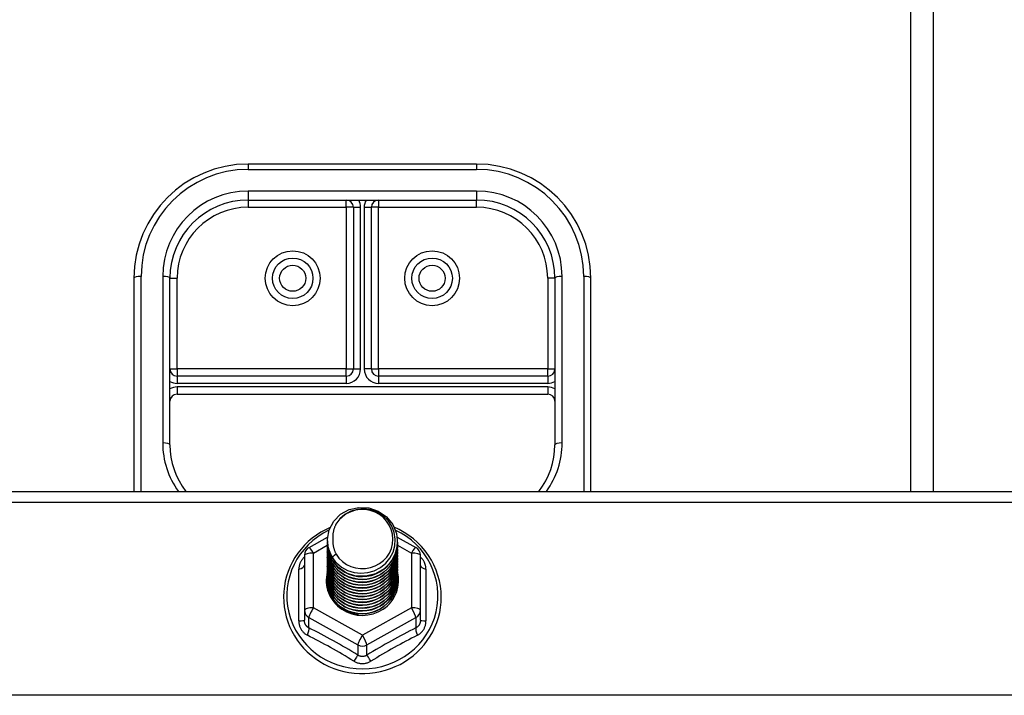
# Model space of a CAD drawing. Header units: inches. Extents: x 48.1 to 120.1, y 31.5 to 55.7.
# Tile 67 of 82: x 111.1 to 115.4, y 41.2 to 44.2. Entities that reach past the tile are written whole.
import ezdxf

# ---------------------------------------------------------------- set-up
doc = ezdxf.new("R2010")
doc.units = ezdxf.units.IN
doc.header["$MEASUREMENT"] = 0
doc.layers.add('Visible Edges(ANSI)', color=7, linetype='Continuous', lineweight=25)
doc.layers.add('Visible Tangent Edges(ANSI)', color=7, linetype='Continuous', lineweight=25)

msp = doc.modelspace()

# ---------------------------------------------------------------- linework, layer by layer
at = {"layer": 'Visible Edges(ANSI)'}
for p, q in [((115.0538, 42.0855), (115.0538, 46.1854)), ((113.0538, 43.5191), (112.0538, 43.5191)), ((112.0538, 43.3616), (113.0538, 43.3616)), ((112.5145, 43.3301), (112.5145, 42.6219)), ((112.5932, 42.6219), (112.5932, 43.3301)), ((111.5538, 43.0191), (111.5538, 42.0855)), ((111.7113, 42.2898), (111.7113, 43.0191)), ((113.3963, 43.0191), (113.3963, 42.2898)), ((113.5538, 42.0855), (113.5538, 43.0191)), ((112.483, 42.5905), (111.7428, 42.5905)), ((113.3649, 42.5905), (112.6247, 42.5905)), ((111.7428, 42.5117), (113.3649, 42.5117)), ((64.5538, 42.0855), (118.5538, 42.0855)), ((112.3201, 41.8403), (112.401, 41.8855)), ((112.4003, 41.8705), (112.4003, 41.8709)), ((112.4003, 41.8579), (112.4003, 41.8583)), ((112.4003, 41.8454), (112.4003, 41.8458)), ((112.7058, 41.8859), (112.7876, 41.8403)), ((112.7074, 41.8642), (112.7074, 41.8646)), ((112.7074, 41.8517), (112.7074, 41.8521)), ((112.2999, 41.8059), (112.2999, 41.5663)), ((112.4003, 41.8328), (112.4003, 41.8333)), ((112.4003, 41.8203), (112.4003, 41.8207)), ((112.4003, 41.8078), (112.4003, 41.8082)), ((112.7074, 41.8391), (112.7074, 41.8395)), ((112.7074, 41.8266), (112.7074, 41.827)), ((112.7074, 41.814), (112.7074, 41.8144)), ((112.8078, 41.5663), (112.8078, 41.8059)), ((112.4003, 41.7952), (112.4003, 41.7956)), ((112.4003, 41.7827), (112.4003, 41.7831)), ((112.4003, 41.7702), (112.4003, 41.7706)), ((112.7074, 41.8015), (112.7074, 41.8019)), ((112.7074, 41.789), (112.7074, 41.7894)), ((112.7074, 41.7764), (112.7074, 41.7768)), ((112.7074, 41.7639), (112.7074, 41.7643)), ((112.4003, 41.7576), (112.4003, 41.758)), ((112.4003, 41.7451), (112.4003, 41.7455)), ((112.4003, 41.7325), (112.4003, 41.7329)), ((112.4003, 41.72), (112.4003, 41.7204)), ((112.7074, 41.7513), (112.7074, 41.7518)), ((112.7074, 41.7388), (112.7074, 41.7392)), ((112.7074, 41.7263), (112.7074, 41.7267)), ((112.4003, 41.7075), (112.4003, 41.7079)), ((112.4003, 41.6949), (112.4003, 41.6953)), ((112.7074, 41.7137), (112.7074, 41.7141)), ((112.7074, 41.7012), (112.7074, 41.7016)), ((112.2999, 41.5663), (112.2999, 41.5215)), ((112.5351, 41.5504), (112.5341, 41.5448)), ((112.8078, 41.5215), (112.8078, 41.5663))]:
    msp.add_line(p, q, dxfattribs=at)
at = {"layer": 'Visible Edges(ANSI)', "flags": 128}
for points in [[(111.7113, 42.2898), (111.7124, 42.2625), (111.7159, 42.2354), (111.7215, 42.2086), (111.7293, 42.1823), (111.7394, 42.1567), (111.7515, 42.1319), (111.7656, 42.1081), (111.7817, 42.0855)], [(113.326, 42.0855), (113.342, 42.1081), (113.3562, 42.1319), (113.3683, 42.1567), (113.3783, 42.1823), (113.3862, 42.2086), (113.3918, 42.2354), (113.3952, 42.2625), (113.3963, 42.2898)], [(112.4212, 41.7971), (112.4048, 41.8357), (112.4004, 41.8772), (112.4085, 41.9181), (112.4283, 41.9552), (112.4584, 41.9854), (112.4961, 42.0061), (112.5385, 42.0157), (112.5821, 42.0133), (112.6235, 41.9991), (112.6592, 41.9742), (112.6864, 41.9406), (112.7029, 41.9008), (112.7072, 41.8582), (112.6992, 41.8161), (112.6794, 41.7779), (112.6494, 41.7466), (112.6117, 41.7247), (112.5693, 41.7139), (112.5256, 41.7151), (112.4843, 41.7282), (112.4485, 41.7519), (112.4213, 41.7844), (112.4048, 41.8229), (112.4004, 41.8644)], [(112.4398, 41.7725), (112.4626, 41.7537), (112.4887, 41.7395), (112.5173, 41.7306), (112.5472, 41.7274), (112.5771, 41.73), (112.606, 41.7383), (112.6326, 41.7521), (112.6558, 41.7708), (112.6746, 41.7936), (112.6883, 41.8197), (112.6961, 41.848), (112.6978, 41.8772), (112.6933, 41.9061), (112.6826, 41.9335), (112.6663, 41.9581), (112.6451, 41.9788), (112.6198, 41.9947), (112.5917, 42.005), (112.5619, 42.0092), (112.532, 42.0072), (112.5033, 41.9989), (112.4773, 41.9847), (112.4551, 41.9654), (112.438, 41.9418)], [(112.438, 41.9418), (112.4367, 41.9393), (112.4355, 41.9367), (112.4343, 41.9342), (112.4332, 41.9316), (112.4322, 41.929), (112.4312, 41.9263), (112.4303, 41.9237), (112.4294, 41.921), (112.4286, 41.9183), (112.4279, 41.9156), (112.4272, 41.9128), (112.4266, 41.9101), (112.426, 41.9073), (112.4255, 41.9046), (112.4251, 41.9018), (112.4247, 41.899), (112.4244, 41.8962), (112.4242, 41.8934), (112.424, 41.8906), (112.4239, 41.8878), (112.4238, 41.885), (112.4239, 41.8822), (112.424, 41.8794), (112.4241, 41.8766)], [(112.4124, 41.9279), (112.3917, 41.918), (112.3716, 41.9068), (112.3524, 41.8944), (112.3341, 41.8807), (112.3168, 41.8659), (112.3005, 41.8499), (112.2854, 41.833), (112.2715, 41.8151), (112.2588, 41.7963), (112.2474, 41.7767), (112.2375, 41.7564), (112.2289, 41.7355), (112.2218, 41.7142), (112.2162, 41.6923), (112.2122, 41.6702), (112.2097, 41.6479), (112.2087, 41.6254), (112.2093, 41.6029), (112.2114, 41.5805), (112.2151, 41.5583), (112.2203, 41.5364), (112.227, 41.5149), (112.2352, 41.4939), (112.2448, 41.4735), (112.2559, 41.4537), (112.2682, 41.4347), (112.2818, 41.4166), (112.2967, 41.3994), (112.3127, 41.3832), (112.3297, 41.3681), (112.3478, 41.3541), (112.3668, 41.3414), (112.3866, 41.3299), (112.4072, 41.3197), (112.4284, 41.3109), (112.4502, 41.3034), (112.4724, 41.2974), (112.495, 41.2929), (112.5179, 41.2898), (112.5409, 41.2882), (112.5639, 41.2881), (112.587, 41.2895), (112.6098, 41.2924), (112.6325, 41.2968), (112.6547, 41.3026), (112.6766, 41.3098), (112.6979, 41.3185), (112.7185, 41.3285), (112.7384, 41.3399), (112.7575, 41.3525), (112.7757, 41.3663), (112.7929, 41.3813), (112.8091, 41.3973), (112.8241, 41.4144), (112.8378, 41.4324), (112.8504, 41.4513), (112.8615, 41.471), (112.8713, 41.4913), (112.8797, 41.5123), (112.8866, 41.5337), (112.892, 41.5556), (112.8959, 41.5778), (112.8982, 41.6001), (112.899, 41.6226)], [(112.899, 41.6226), (112.8981, 41.6468), (112.8954, 41.6709), (112.8909, 41.6948), (112.8846, 41.7182), (112.8766, 41.7412), (112.8669, 41.7635), (112.8556, 41.7851), (112.8427, 41.8058), (112.8283, 41.8255), (112.8124, 41.8442), (112.7953, 41.8617), (112.7768, 41.878), (112.7573, 41.893), (112.7366, 41.9065), (112.715, 41.9185), (112.6926, 41.929)], [(112.4003, 41.8705), (112.4004, 41.866), (112.4006, 41.8615), (112.4009, 41.857), (112.4014, 41.8526), (112.4021, 41.8482), (112.4029, 41.8437), (112.4038, 41.8394), (112.4049, 41.835), (112.4061, 41.8307), (112.4074, 41.8264), (112.4089, 41.8221), (112.4105, 41.8179), (112.4123, 41.8138), (112.4141, 41.8097), (112.4162, 41.8056), (112.4183, 41.8017), (112.4206, 41.7978), (112.423, 41.7939), (112.4255, 41.7901), (112.4281, 41.7864), (112.4309, 41.7828), (112.4337, 41.7793), (112.4367, 41.7758), (112.4398, 41.7725)], [(112.4003, 41.8579), (112.4016, 41.8388), (112.4055, 41.82), (112.412, 41.8019), (112.4209, 41.7847), (112.432, 41.7688), (112.4453, 41.7545), (112.4604, 41.742), (112.4771, 41.7314), (112.4951, 41.7231), (112.5141, 41.7171), (112.5338, 41.7136), (112.5538, 41.7126), (112.5739, 41.7141), (112.5936, 41.7182), (112.6126, 41.7247), (112.6306, 41.7335), (112.6473, 41.7446), (112.6624, 41.7576), (112.6756, 41.7725), (112.6868, 41.7889), (112.6957, 41.8066), (112.7021, 41.8252), (112.7061, 41.8445), (112.7074, 41.8642)], [(112.4003, 41.8454), (112.4016, 41.8263), (112.4055, 41.8075), (112.412, 41.7893), (112.4209, 41.7722), (112.432, 41.7563), (112.4453, 41.742), (112.4604, 41.7294), (112.4771, 41.7189), (112.4951, 41.7106), (112.5141, 41.7046), (112.5338, 41.701), (112.5538, 41.7), (112.5739, 41.7016), (112.5936, 41.7056), (112.6126, 41.7121), (112.6306, 41.721), (112.6473, 41.732), (112.6624, 41.7451), (112.6756, 41.76), (112.6868, 41.7764), (112.6957, 41.794), (112.7021, 41.8127), (112.7061, 41.832), (112.7074, 41.8517)], [(112.7072, 41.8581), (112.7067, 41.8379), (112.7034, 41.818), (112.6974, 41.7987), (112.6888, 41.7803), (112.6778, 41.7632), (112.6645, 41.7477), (112.6493, 41.734), (112.6323, 41.7224), (112.614, 41.7131), (112.5945, 41.7063), (112.5743, 41.702), (112.5537, 41.7005), (112.5332, 41.7015), (112.513, 41.7053), (112.4935, 41.7116), (112.4752, 41.7203), (112.4582, 41.7314), (112.443, 41.7446), (112.4298, 41.7596), (112.4188, 41.7761), (112.4102, 41.794), (112.4042, 41.8128), (112.4009, 41.8322), (112.4004, 41.8519)], [(112.7072, 41.8456), (112.7067, 41.8254), (112.7034, 41.8055), (112.6974, 41.7861), (112.6888, 41.7678), (112.6778, 41.7506), (112.6645, 41.7351), (112.6493, 41.7214), (112.6323, 41.7099), (112.614, 41.7006), (112.5945, 41.6938), (112.5743, 41.6895), (112.5537, 41.6879), (112.5332, 41.689), (112.513, 41.6927), (112.4935, 41.699), (112.4752, 41.7078), (112.4582, 41.7189), (112.443, 41.732), (112.4298, 41.747), (112.4188, 41.7636), (112.4102, 41.7815), (112.4042, 41.8003), (112.4009, 41.8197), (112.4004, 41.8393)], [(112.4241, 41.8766), (112.424, 41.8738), (112.4239, 41.871), (112.4239, 41.8682), (112.424, 41.8654), (112.4241, 41.8626), (112.4243, 41.8598), (112.4245, 41.857), (112.4248, 41.8542), (112.4252, 41.8515), (112.4257, 41.8487), (112.4262, 41.8459), (112.4267, 41.8432), (112.4274, 41.8404), (112.4281, 41.8377), (112.4288, 41.835), (112.4296, 41.8323), (112.4305, 41.8296), (112.4315, 41.827), (112.4325, 41.8243), (112.4335, 41.8217), (112.4346, 41.8191), (112.4358, 41.8166), (112.437, 41.814), (112.4383, 41.8115)], [(112.4003, 41.8328), (112.4016, 41.8137), (112.4055, 41.7949), (112.412, 41.7768), (112.4209, 41.7596), (112.432, 41.7438), (112.4453, 41.7294), (112.4604, 41.7169), (112.4771, 41.7063), (112.4951, 41.698), (112.5141, 41.692), (112.5338, 41.6885), (112.5538, 41.6875), (112.5739, 41.689), (112.5936, 41.6931), (112.6126, 41.6996), (112.6306, 41.7084), (112.6473, 41.7195), (112.6624, 41.7326), (112.6756, 41.7474), (112.6868, 41.7638), (112.6957, 41.7815), (112.7021, 41.8002), (112.7061, 41.8195), (112.7074, 41.8391)], [(112.4003, 41.8203), (112.4016, 41.8012), (112.4055, 41.7824), (112.412, 41.7643), (112.4209, 41.7471), (112.432, 41.7312), (112.4453, 41.7169), (112.4604, 41.7043), (112.4771, 41.6938), (112.4951, 41.6855), (112.5141, 41.6795), (112.5338, 41.676), (112.5538, 41.675), (112.5739, 41.6765), (112.5936, 41.6805), (112.6126, 41.687), (112.6306, 41.6959), (112.6473, 41.707), (112.6624, 41.72), (112.6756, 41.7349), (112.6868, 41.7513), (112.6957, 41.769), (112.7021, 41.7876), (112.7061, 41.8069), (112.7074, 41.8266)], [(112.4003, 41.8078), (112.4016, 41.7886), (112.4055, 41.7699), (112.412, 41.7517), (112.4209, 41.7346), (112.432, 41.7187), (112.4453, 41.7043), (112.4604, 41.6918), (112.4771, 41.6813), (112.4951, 41.6729), (112.5141, 41.667), (112.5338, 41.6634), (112.5538, 41.6624), (112.5739, 41.664), (112.5936, 41.668), (112.6126, 41.6745), (112.6306, 41.6834), (112.6473, 41.6944), (112.6624, 41.7075), (112.6756, 41.7223), (112.6868, 41.7388), (112.6957, 41.7564), (112.7021, 41.7751), (112.7061, 41.7944), (112.7074, 41.814)], [(112.7072, 41.833), (112.7067, 41.8129), (112.7034, 41.7929), (112.6974, 41.7736), (112.6888, 41.7552), (112.6778, 41.7381), (112.6645, 41.7226), (112.6493, 41.7089), (112.6323, 41.6973), (112.614, 41.688), (112.5945, 41.6812), (112.5743, 41.677), (112.5537, 41.6754), (112.5332, 41.6765), (112.513, 41.6802), (112.4935, 41.6865), (112.4752, 41.6953), (112.4582, 41.7063), (112.443, 41.7195), (112.4298, 41.7345), (112.4188, 41.7511), (112.4102, 41.7689), (112.4042, 41.7877), (112.4009, 41.8071), (112.4004, 41.8268)], [(112.7072, 41.8205), (112.7067, 41.8003), (112.7034, 41.7804), (112.6974, 41.7611), (112.6888, 41.7427), (112.6778, 41.7256), (112.6645, 41.71), (112.6493, 41.6964), (112.6323, 41.6848), (112.614, 41.6755), (112.5945, 41.6687), (112.5743, 41.6644), (112.5537, 41.6628), (112.5332, 41.6639), (112.513, 41.6676), (112.4935, 41.674), (112.4752, 41.6827), (112.4582, 41.6938), (112.443, 41.7069), (112.4298, 41.7219), (112.4188, 41.7385), (112.4102, 41.7564), (112.4042, 41.7752), (112.4009, 41.7946), (112.4004, 41.8142)], [(112.7072, 41.808), (112.7067, 41.7878), (112.7034, 41.7678), (112.6974, 41.7485), (112.6888, 41.7301), (112.6778, 41.713), (112.6645, 41.6975), (112.6493, 41.6838), (112.6323, 41.6722), (112.614, 41.663), (112.5945, 41.6561), (112.5743, 41.6519), (112.5537, 41.6503), (112.5332, 41.6514), (112.513, 41.6551), (112.4935, 41.6614), (112.4752, 41.6702), (112.4582, 41.6812), (112.443, 41.6944), (112.4298, 41.7094), (112.4188, 41.726), (112.4102, 41.7438), (112.4042, 41.7626), (112.4009, 41.7821), (112.4004, 41.8017)], [(112.4383, 41.8115), (112.4376, 41.8109), (112.4369, 41.8103), (112.4362, 41.8097), (112.4355, 41.8091), (112.4348, 41.8085), (112.434, 41.8079), (112.4333, 41.8073), (112.4326, 41.8067), (112.4319, 41.8061), (112.4312, 41.8055), (112.4305, 41.8049), (112.4298, 41.8043), (112.429, 41.8037), (112.4283, 41.8031), (112.4276, 41.8025), (112.4269, 41.8019), (112.4262, 41.8013), (112.4255, 41.8007), (112.4248, 41.8001), (112.424, 41.7995), (112.4233, 41.7989), (112.4226, 41.7983), (112.4219, 41.7977), (112.4212, 41.7971)], [(112.4003, 41.7952), (112.4016, 41.7761), (112.4055, 41.7573), (112.412, 41.7392), (112.4209, 41.722), (112.432, 41.7061), (112.4453, 41.6918), (112.4604, 41.6793), (112.4771, 41.6687), (112.4951, 41.6604), (112.5141, 41.6544), (112.5338, 41.6509), (112.5538, 41.6499), (112.5739, 41.6514), (112.5936, 41.6555), (112.6126, 41.662), (112.6306, 41.6708), (112.6473, 41.6819), (112.6624, 41.6949), (112.6756, 41.7098), (112.6868, 41.7262), (112.6957, 41.7439), (112.7021, 41.7625), (112.7061, 41.7819), (112.7074, 41.8015)], [(112.4003, 41.7827), (112.4016, 41.7636), (112.4055, 41.7448), (112.412, 41.7267), (112.4209, 41.7095), (112.432, 41.6936), (112.4453, 41.6793), (112.4604, 41.6667), (112.4771, 41.6562), (112.4951, 41.6479), (112.5141, 41.6419), (112.5338, 41.6384), (112.5538, 41.6373), (112.5739, 41.6389), (112.5936, 41.6429), (112.6126, 41.6494), (112.6306, 41.6583), (112.6473, 41.6693), (112.6624, 41.6824), (112.6756, 41.6973), (112.6868, 41.7137), (112.6957, 41.7314), (112.7021, 41.75), (112.7061, 41.7693), (112.7074, 41.789)], [(112.4003, 41.7702), (112.4016, 41.751), (112.4055, 41.7322), (112.412, 41.7141), (112.4209, 41.697), (112.432, 41.6811), (112.4453, 41.6667), (112.4604, 41.6542), (112.4771, 41.6437), (112.4951, 41.6353), (112.5141, 41.6293), (112.5338, 41.6258), (112.5538, 41.6248), (112.5739, 41.6263), (112.5936, 41.6304), (112.6126, 41.6369), (112.6306, 41.6457), (112.6473, 41.6568), (112.6624, 41.6699), (112.6756, 41.6847), (112.6868, 41.7011), (112.6957, 41.7188), (112.7021, 41.7375), (112.7061, 41.7568), (112.7074, 41.7764)], [(112.4003, 41.7576), (112.4016, 41.7385), (112.4055, 41.7197), (112.412, 41.7016), (112.4209, 41.6844), (112.432, 41.6685), (112.4453, 41.6542), (112.4604, 41.6416), (112.4771, 41.6311), (112.4951, 41.6228), (112.5141, 41.6168), (112.5338, 41.6133), (112.5538, 41.6123), (112.5739, 41.6138), (112.5936, 41.6179), (112.6126, 41.6244), (112.6306, 41.6332), (112.6473, 41.6443), (112.6624, 41.6573), (112.6756, 41.6722), (112.6868, 41.6886), (112.6957, 41.7063), (112.7021, 41.7249), (112.7061, 41.7442), (112.7074, 41.7639)], [(112.7072, 41.7954), (112.7067, 41.7752), (112.7034, 41.7553), (112.6974, 41.736), (112.6888, 41.7176), (112.6778, 41.7005), (112.6645, 41.685), (112.6493, 41.6713), (112.6323, 41.6597), (112.614, 41.6504), (112.5945, 41.6436), (112.5743, 41.6394), (112.5537, 41.6378), (112.5332, 41.6388), (112.513, 41.6426), (112.4935, 41.6489), (112.4752, 41.6576), (112.4582, 41.6687), (112.443, 41.6819), (112.4298, 41.6969), (112.4188, 41.7135), (112.4102, 41.7313), (112.4042, 41.7501), (112.4009, 41.7695), (112.4004, 41.7892)], [(112.7072, 41.7829), (112.7067, 41.7627), (112.7034, 41.7428), (112.6974, 41.7234), (112.6888, 41.7051), (112.6778, 41.688), (112.6645, 41.6724), (112.6493, 41.6587), (112.6323, 41.6472), (112.614, 41.6379), (112.5945, 41.6311), (112.5743, 41.6268), (112.5537, 41.6252), (112.5332, 41.6263), (112.513, 41.63), (112.4935, 41.6363), (112.4752, 41.6451), (112.4582, 41.6562), (112.443, 41.6693), (112.4298, 41.6843), (112.4188, 41.7009), (112.4102, 41.7188), (112.4042, 41.7376), (112.4009, 41.757), (112.4004, 41.7766)], [(112.7072, 41.7704), (112.7067, 41.7502), (112.7034, 41.7302), (112.6974, 41.7109), (112.6888, 41.6925), (112.6778, 41.6754), (112.6645, 41.6599), (112.6493, 41.6462), (112.6323, 41.6346), (112.614, 41.6253), (112.5945, 41.6185), (112.5743, 41.6143), (112.5537, 41.6127), (112.5332, 41.6138), (112.513, 41.6175), (112.4935, 41.6238), (112.4752, 41.6326), (112.4582, 41.6436), (112.443, 41.6568), (112.4298, 41.6718), (112.4188, 41.6884), (112.4102, 41.7062), (112.4042, 41.725), (112.4009, 41.7444), (112.4004, 41.7641)], [(112.4003, 41.7451), (112.4016, 41.726), (112.4055, 41.7072), (112.412, 41.689), (112.4209, 41.6719), (112.432, 41.656), (112.4453, 41.6417), (112.4604, 41.6291), (112.4771, 41.6186), (112.4951, 41.6103), (112.5141, 41.6043), (112.5338, 41.6007), (112.5538, 41.5997), (112.5739, 41.6013), (112.5936, 41.6053), (112.6126, 41.6118), (112.6306, 41.6207), (112.6473, 41.6317), (112.6624, 41.6448), (112.6756, 41.6596), (112.6868, 41.6761), (112.6957, 41.6937), (112.7021, 41.7124), (112.7061, 41.7317), (112.7074, 41.7513)], [(112.4003, 41.7325), (112.4016, 41.7134), (112.4055, 41.6946), (112.412, 41.6765), (112.4209, 41.6593), (112.432, 41.6435), (112.4453, 41.6291), (112.4604, 41.6166), (112.4771, 41.606), (112.4951, 41.5977), (112.5141, 41.5917), (112.5338, 41.5882), (112.5538, 41.5872), (112.5739, 41.5887), (112.5936, 41.5928), (112.6126, 41.5993), (112.6306, 41.6081), (112.6473, 41.6192), (112.6624, 41.6322), (112.6756, 41.6471), (112.6868, 41.6635), (112.6957, 41.6812), (112.7021, 41.6999), (112.7061, 41.7192), (112.7074, 41.7388)], [(112.4003, 41.72), (112.4016, 41.7009), (112.4055, 41.6821), (112.412, 41.664), (112.4209, 41.6468), (112.432, 41.6309), (112.4453, 41.6166), (112.4604, 41.604), (112.4771, 41.5935), (112.4951, 41.5852), (112.5141, 41.5792), (112.5338, 41.5757), (112.5538, 41.5747), (112.5739, 41.5762), (112.5936, 41.5802), (112.6126, 41.5867), (112.6306, 41.5956), (112.6473, 41.6066), (112.6624, 41.6197), (112.6756, 41.6346), (112.6868, 41.651), (112.6957, 41.6687), (112.7021, 41.6873), (112.7061, 41.7066), (112.7074, 41.7263)], [(112.7072, 41.7578), (112.7067, 41.7376), (112.7034, 41.7177), (112.6974, 41.6984), (112.6888, 41.68), (112.6778, 41.6629), (112.6645, 41.6473), (112.6493, 41.6337), (112.6323, 41.6221), (112.614, 41.6128), (112.5945, 41.606), (112.5743, 41.6017), (112.5537, 41.6001), (112.5332, 41.6012), (112.513, 41.605), (112.4935, 41.6113), (112.4752, 41.62), (112.4582, 41.6311), (112.443, 41.6442), (112.4298, 41.6593), (112.4188, 41.6758), (112.4102, 41.6937), (112.4042, 41.7125), (112.4009, 41.7319), (112.4004, 41.7515)], [(112.7072, 41.7453), (112.7067, 41.7251), (112.7034, 41.7052), (112.6974, 41.6858), (112.6888, 41.6674), (112.6778, 41.6503), (112.6645, 41.6348), (112.6493, 41.6211), (112.6323, 41.6095), (112.614, 41.6003), (112.5945, 41.5934), (112.5743, 41.5892), (112.5537, 41.5876), (112.5332, 41.5887), (112.513, 41.5924), (112.4935, 41.5987), (112.4752, 41.6075), (112.4582, 41.6186), (112.443, 41.6317), (112.4298, 41.6467), (112.4188, 41.6633), (112.4102, 41.6812), (112.4042, 41.7), (112.4009, 41.7194), (112.4004, 41.739)], [(112.7072, 41.7327), (112.7067, 41.7126), (112.7034, 41.6926), (112.6974, 41.6733), (112.6888, 41.6549), (112.6778, 41.6378), (112.6645, 41.6223), (112.6493, 41.6086), (112.6323, 41.597), (112.614, 41.5877), (112.5945, 41.5809), (112.5743, 41.5767), (112.5537, 41.5751), (112.5332, 41.5761), (112.513, 41.5799), (112.4935, 41.5862), (112.4752, 41.5949), (112.4582, 41.606), (112.443, 41.6192), (112.4298, 41.6342), (112.4188, 41.6508), (112.4102, 41.6686), (112.4042, 41.6874), (112.4009, 41.7068), (112.4004, 41.7265)], [(112.7072, 41.7202), (112.7067, 41.7), (112.7034, 41.6801), (112.6974, 41.6607), (112.6888, 41.6424), (112.6778, 41.6253), (112.6645, 41.6097), (112.6493, 41.5961), (112.6323, 41.5845), (112.614, 41.5752), (112.5945, 41.5684), (112.5743, 41.5641), (112.5537, 41.5625), (112.5332, 41.5636), (112.513, 41.5673), (112.4935, 41.5736), (112.4752, 41.5824), (112.4582, 41.5935), (112.443, 41.6066), (112.4298, 41.6216), (112.4188, 41.6382), (112.4102, 41.6561), (112.4042, 41.6749), (112.4009, 41.6943), (112.4004, 41.7139)], [(112.4003, 41.7075), (112.4016, 41.6883), (112.4055, 41.6696), (112.412, 41.6514), (112.4209, 41.6343), (112.432, 41.6184), (112.4453, 41.604), (112.4604, 41.5915), (112.4771, 41.581), (112.4951, 41.5726), (112.5141, 41.5667), (112.5338, 41.5631), (112.5538, 41.5621), (112.5739, 41.5636), (112.5936, 41.5677), (112.6126, 41.5742), (112.6306, 41.5831), (112.6473, 41.5941), (112.6624, 41.6072), (112.6756, 41.622), (112.6868, 41.6384), (112.6957, 41.6561), (112.7021, 41.6748), (112.7061, 41.6941), (112.7074, 41.7137)], [(112.4003, 41.6949), (112.4016, 41.6758), (112.4055, 41.657), (112.412, 41.6389), (112.4209, 41.6217), (112.432, 41.6058), (112.4453, 41.5915), (112.4604, 41.579), (112.4771, 41.5684), (112.4951, 41.5601), (112.5141, 41.5541), (112.5338, 41.5506), (112.5538, 41.5496), (112.5739, 41.5511), (112.5936, 41.5552), (112.6126, 41.5617), (112.6306, 41.5705), (112.6473, 41.5816), (112.6624, 41.5946), (112.6756, 41.6095), (112.6868, 41.6259), (112.6957, 41.6436), (112.7021, 41.6622), (112.7061, 41.6815), (112.7074, 41.7012)], [(112.7072, 41.7077), (112.7067, 41.6875), (112.7034, 41.6675), (112.6974, 41.6482), (112.6888, 41.6298), (112.6778, 41.6127), (112.6645, 41.5972), (112.6493, 41.5835), (112.6323, 41.5719), (112.614, 41.5626), (112.5945, 41.5558), (112.5743, 41.5516), (112.5537, 41.55), (112.5332, 41.5511), (112.513, 41.5548), (112.4935, 41.5611), (112.4752, 41.5699), (112.4582, 41.5809), (112.443, 41.5941), (112.4298, 41.6091), (112.4188, 41.6257), (112.4102, 41.6435), (112.4042, 41.6623), (112.4009, 41.6817), (112.4004, 41.7014)], [(112.5341, 41.5448), (112.5272, 41.5459), (112.5203, 41.5474), (112.5136, 41.5491), (112.5069, 41.5511), (112.5003, 41.5533), (112.4939, 41.5559), (112.4876, 41.5587), (112.4814, 41.5619), (112.4753, 41.5653), (112.4694, 41.5689), (112.4637, 41.5728), (112.4582, 41.5769), (112.4529, 41.5813), (112.4478, 41.5859), (112.443, 41.5907), (112.4383, 41.5957), (112.4339, 41.6009), (112.4298, 41.6064), (112.4259, 41.612), (112.4223, 41.6177), (112.4189, 41.6236), (112.4159, 41.6296), (112.4131, 41.6358), (112.4106, 41.6421)]]:
    msp.add_lwpolyline(points, dxfattribs=at)
at = {"layer": 'Visible Edges(ANSI)'}
for centre in [(112.2487, 43.0191), (112.8589, 43.0191)]:
    msp.add_circle(centre, 0.0886, dxfattribs=at)
for centre, radius, start, end in [((112.0538, 43.0191), 0.5, 90, 180), ((113.0538, 43.0191), 0.5, 0, 90), ((112.0538, 43.0191), 0.3425, 90, 180), ((112.483, 43.3301), 0.0315, 0, 90), ((112.6247, 43.3301), 0.0315, 90, 180), ((113.0538, 43.0191), 0.3425, 0, 90), ((111.7428, 42.6219), 0.0315, 180, 270), ((112.483, 42.6219), 0.0315, 270, 0), ((112.6247, 42.6219), 0.0315, 180, 270), ((113.3649, 42.6219), 0.0315, 270, 0), ((111.7428, 42.4802), 0.0315, 90, 180), ((113.3649, 42.4802), 0.0315, 0, 90), ((112.3393, 41.8059), 0.0394, 119.1745, 180), ((112.7684, 41.8059), 0.0394, 0, 60.8255)]:
    msp.add_arc(centre, radius, start, end, dxfattribs=at)
for centre, major_axis, start_param, end_param in [((112.5538, 41.8769), (0.1339, 0), 3.671471, 8.899926), ((112.5538, 41.8719), (0.1535, 0), 3.669461, 3.875388), ((112.5538, 41.6961), (-0.1585, 0), 6.033204, 9.676411)]:
    msp.add_ellipse(centre, major_axis=major_axis, ratio=0.966998, start_param=start_param, end_param=end_param, dxfattribs=at)
at = {"layer": 'Visible Tangent Edges(ANSI)'}
for p, q in [((114.9548, 42.0855), (114.9548, 46.1854)), ((112.0538, 43.5191), (112.0538, 43.4956)), ((112.0538, 43.4956), (113.0538, 43.4956)), ((113.0538, 43.5191), (113.0538, 43.4956)), ((113.0538, 43.4011), (112.0538, 43.4011)), ((112.0538, 43.4011), (112.0538, 43.3616)), ((113.0538, 43.4011), (113.0538, 43.3616)), ((112.0538, 43.3616), (112.0538, 43.3301)), ((112.483, 43.3301), (112.483, 43.3616)), ((112.6247, 43.3616), (112.6247, 43.3301)), ((113.0538, 43.3301), (113.0538, 43.3616)), ((112.0538, 43.3301), (112.483, 43.3301)), ((112.483, 43.3301), (112.483, 42.6219)), ((112.5145, 43.3301), (112.483, 43.3301)), ((112.5145, 43.3301), (112.546, 43.3301)), ((112.546, 42.6219), (112.546, 43.3301)), ((112.5617, 43.3301), (112.5617, 42.6219)), ((112.5617, 43.3301), (112.5932, 43.3301)), ((112.6247, 43.3301), (112.5932, 43.3301)), ((112.6247, 43.3301), (113.0538, 43.3301)), ((112.6247, 42.6219), (112.6247, 43.3301)), ((111.5853, 42.0855), (111.5853, 43.0271)), ((111.6798, 43.0271), (111.6798, 42.2979)), ((111.7113, 43.0191), (111.7428, 43.0191)), ((111.7428, 42.6219), (111.7428, 43.0191)), ((113.3649, 43.0191), (113.3649, 42.6219)), ((113.3963, 43.0191), (113.3649, 43.0191)), ((113.4278, 42.2979), (113.4278, 43.0271)), ((113.5223, 43.0271), (113.5223, 42.0855)), ((111.7113, 42.6219), (111.7428, 42.6219)), ((112.483, 42.6219), (111.7428, 42.6219)), ((111.7428, 42.6219), (111.7428, 42.5905)), ((112.483, 42.5905), (112.483, 42.6219)), ((112.483, 42.6219), (112.5145, 42.6219)), ((112.5145, 42.6219), (112.546, 42.6219)), ((112.5932, 42.6219), (112.5617, 42.6219)), ((112.5932, 42.6219), (112.6247, 42.6219)), ((113.3649, 42.6219), (112.6247, 42.6219)), ((112.6247, 42.6219), (112.6247, 42.5905)), ((113.3649, 42.6219), (113.3963, 42.6219)), ((113.3649, 42.5905), (113.3649, 42.6219)), ((111.7428, 42.5905), (111.7428, 42.559)), ((112.483, 42.5905), (112.483, 42.559)), ((112.6247, 42.5905), (112.6247, 42.559)), ((113.3649, 42.5905), (113.3649, 42.559)), ((111.7428, 42.559), (112.483, 42.559)), ((111.7428, 42.5432), (111.7428, 42.5117)), ((113.3649, 42.5432), (111.7428, 42.5432)), ((112.6247, 42.559), (113.3649, 42.559)), ((113.3649, 42.5432), (113.3649, 42.5117)), ((64.5538, 42.0389), (118.5538, 42.0389)), ((112.3393, 41.8159), (112.4003, 41.85)), ((112.7074, 41.85), (112.7684, 41.8159)), ((112.3393, 41.5763), (112.3393, 41.8159)), ((112.7684, 41.8159), (112.7684, 41.5763)), ((112.2757, 41.5186), (112.2757, 41.7458)), ((112.832, 41.7458), (112.832, 41.5186)), ((112.5538, 41.4565), (112.3393, 41.5763)), ((112.7684, 41.5763), (112.5538, 41.4565)), ((112.3196, 41.5333), (112.5341, 41.4135)), ((112.3196, 41.4885), (112.3196, 41.5333)), ((112.5735, 41.4135), (112.7881, 41.5333)), ((112.7881, 41.5333), (112.7881, 41.4885)), ((112.5341, 41.4135), (112.5341, 41.3687)), ((112.5735, 41.3687), (112.5735, 41.4135)), ((118.5538, 41.1928), (64.5538, 41.1928))]:
    msp.add_line(p, q, dxfattribs=at)
at = {"layer": 'Visible Tangent Edges(ANSI)', "flags": 128}
for points in [[(112.2999, 41.7984), (112.298, 41.7966), (112.2962, 41.7948), (112.2945, 41.7929), (112.2928, 41.791), (112.2912, 41.789), (112.2896, 41.7869), (112.2882, 41.7848), (112.2868, 41.7827), (112.2854, 41.7806), (112.2842, 41.7784), (112.283, 41.7761), (112.2819, 41.7739), (112.2809, 41.7716), (112.28, 41.7693), (112.2792, 41.767), (112.2785, 41.7647), (112.2778, 41.7623), (112.2772, 41.76), (112.2768, 41.7576), (112.2764, 41.7552), (112.2761, 41.7528), (112.2758, 41.7505), (112.2757, 41.7481), (112.2757, 41.7458)], [(112.832, 41.7458), (112.832, 41.7481), (112.8318, 41.7505), (112.8316, 41.7528), (112.8313, 41.7552), (112.8309, 41.7576), (112.8304, 41.76), (112.8298, 41.7623), (112.8292, 41.7647), (112.8284, 41.767), (112.8276, 41.7693), (112.8267, 41.7716), (112.8257, 41.7739), (112.8246, 41.7761), (112.8235, 41.7784), (112.8222, 41.7806), (112.8209, 41.7827), (112.8195, 41.7848), (112.818, 41.7869), (112.8165, 41.789), (112.8149, 41.791), (112.8132, 41.7929), (112.8115, 41.7948), (112.8096, 41.7966), (112.8078, 41.7984)], [(112.2757, 41.5186), (112.2757, 41.5153), (112.2759, 41.512), (112.2763, 41.5088), (112.2768, 41.5056), (112.2774, 41.5024), (112.2782, 41.4992), (112.2791, 41.4961), (112.2802, 41.4931), (112.2813, 41.4901), (112.2827, 41.4872), (112.2841, 41.4843), (112.2857, 41.4815), (112.2874, 41.4788), (112.2892, 41.4762), (112.2911, 41.4737), (112.2932, 41.4713), (112.2953, 41.469), (112.2976, 41.4668), (112.3, 41.4647), (112.3024, 41.4627), (112.305, 41.4608), (112.3076, 41.4591), (112.3102, 41.4575), (112.313, 41.456)], [(112.3196, 41.4885), (112.3181, 41.4892), (112.3167, 41.49), (112.3153, 41.4908), (112.314, 41.4918), (112.3127, 41.4928), (112.3115, 41.4938), (112.3103, 41.4949), (112.3091, 41.4961), (112.3081, 41.4974), (112.307, 41.4987), (112.3061, 41.5001), (112.3052, 41.5015), (112.3043, 41.5029), (112.3036, 41.5045), (112.3029, 41.506), (112.3023, 41.5076), (112.3017, 41.5093), (112.3012, 41.5109), (112.3008, 41.5126), (112.3005, 41.5144), (112.3002, 41.5161), (112.3, 41.5179), (112.2999, 41.5197), (112.2999, 41.5215)], [(112.8078, 41.5215), (112.8077, 41.5197), (112.8076, 41.5179), (112.8074, 41.5161), (112.8072, 41.5144), (112.8068, 41.5126), (112.8064, 41.5109), (112.8059, 41.5093), (112.8054, 41.5076), (112.8048, 41.506), (112.8041, 41.5045), (112.8033, 41.5029), (112.8025, 41.5015), (112.8016, 41.5001), (112.8006, 41.4987), (112.7996, 41.4974), (112.7985, 41.4961), (112.7974, 41.4949), (112.7962, 41.4938), (112.795, 41.4928), (112.7937, 41.4918), (112.7923, 41.4908), (112.7909, 41.49), (112.7895, 41.4892), (112.7881, 41.4885)], [(112.7947, 41.456), (112.7974, 41.4575), (112.8001, 41.4591), (112.8027, 41.4608), (112.8052, 41.4627), (112.8077, 41.4647), (112.8101, 41.4668), (112.8123, 41.469), (112.8145, 41.4713), (112.8165, 41.4737), (112.8184, 41.4762), (112.8203, 41.4788), (112.822, 41.4815), (112.8235, 41.4843), (112.825, 41.4872), (112.8263, 41.4901), (112.8275, 41.4931), (112.8285, 41.4961), (112.8295, 41.4992), (112.8302, 41.5024), (112.8309, 41.5056), (112.8314, 41.5088), (112.8317, 41.512), (112.8319, 41.5153), (112.832, 41.5186)], [(112.5165, 41.3424), (112.5193, 41.3408), (112.5222, 41.3393), (112.5252, 41.3379), (112.5282, 41.3366), (112.5313, 41.3355), (112.5345, 41.3345), (112.5376, 41.3337), (112.5408, 41.333), (112.5441, 41.3325), (112.5473, 41.3321), (112.5506, 41.3319), (112.5539, 41.3318), (112.5571, 41.3319), (112.5604, 41.3321), (112.5637, 41.3325), (112.5669, 41.333), (112.5701, 41.3337), (112.5732, 41.3345), (112.5764, 41.3355), (112.5795, 41.3366), (112.5825, 41.3379), (112.5855, 41.3393), (112.5883, 41.3408), (112.5912, 41.3424)], [(112.5735, 41.3687), (112.572, 41.3678), (112.5705, 41.3669), (112.5689, 41.3661), (112.5673, 41.3654), (112.5657, 41.3648), (112.5641, 41.3642), (112.5624, 41.3637), (112.5607, 41.3634), (112.559, 41.3631), (112.5573, 41.3628), (112.5556, 41.3627), (112.5538, 41.3627), (112.5521, 41.3627), (112.5504, 41.3628), (112.5487, 41.3631), (112.547, 41.3634), (112.5453, 41.3637), (112.5436, 41.3642), (112.542, 41.3648), (112.5403, 41.3654), (112.5387, 41.3661), (112.5372, 41.3669), (112.5356, 41.3678), (112.5341, 41.3687)]]:
    msp.add_lwpolyline(points, dxfattribs=at)
at = {"layer": 'Visible Tangent Edges(ANSI)'}
for centre, radius in [((112.2487, 43.0191), 0.1201), ((112.8589, 43.0191), 0.1201), ((112.2487, 43.0191), 0.0571), ((112.8589, 43.0191), 0.0571)]:
    msp.add_circle(centre, radius, dxfattribs=at)
for centre, radius, start, end in [((112.0538, 43.0271), 0.4685, 90, 180), ((113.0538, 43.0271), 0.4685, 0, 90), ((112.0538, 43.0271), 0.374, 90, 180), ((113.0538, 43.0271), 0.374, 0, 90), ((112.483, 43.3301), 0.063, 0, 30), ((112.6247, 43.3301), 0.063, 150, 180), ((112.0538, 43.0191), 0.311, 90, 180), ((113.0538, 43.0191), 0.311, 0, 90), ((112.483, 42.6219), 0.063, 270, 0), ((112.6247, 42.6219), 0.063, 180, 270), ((111.7428, 42.6219), 0.063, 240, 270), ((111.7428, 42.4802), 0.063, 90, 120), ((113.3649, 42.6219), 0.063, 270, 300), ((113.3649, 42.4802), 0.063, 60, 90)]:
    msp.add_arc(centre, radius, start, end, dxfattribs=at)
for centre, major_axis, ratio, start_param, end_param in [((111.5853, 43.0191), (-0.0315, 0), 0.254784, 4.712389, 6.283185), ((111.6798, 43.0191), (0.0315, 0), 0.254784, 0, 1.570796), ((113.4278, 43.0191), (-0.0315, 0), 0.254784, 4.712389, 6.283185), ((113.5223, 43.0191), (0.0315, 0), 0.254784, 0, 1.570796), ((112.0656, 42.2979), (-0.3858, 0), 0.966998, 0, 0.605457), ((111.6798, 42.2898), (0.0315, 0), 0.254784, 0, 1.570796), ((113.042, 42.2979), (0.3858, 0), 0.966998, 5.677729, 6.283185), ((113.4278, 42.2898), (-0.0315, 0), 0.254784, 4.712389, 6.283185), ((112.5538, 41.6286), (0.3308, 0), 0.966998, 2.028566, 7.403327), ((112.3393, 41.8059), (-0.0394, 0), 0.254784, 4.712389, 6.283185), ((112.3393, 41.8059), (-0.0192, 0.0344), 0.127392, 4.936728, 6.283185), ((112.7684, 41.8059), (0.0192, 0.0344), 0.127392, 0, 1.346458), ((112.7684, 41.8059), (0.0394, 0), 0.254784, 0, 1.570796), ((112.2605, 41.7611), (0.0394, 0), 0.420933, 5.107073, 6.283185), ((112.8471, 41.7611), (-0.0394, 0), 0.420933, 0, 1.176113), ((112.3393, 41.5663), (-0.0394, 0), 0.254784, 4.712389, 6.283185), ((112.3393, 41.5663), (-0.0394, 0), 0.966998, 0, 1.047198), ((112.3393, 41.5663), (-0.0192, -0.0344), 0.127392, 4.48805, 6.058847), ((112.7684, 41.5663), (0.0394, 0), 0.254784, 0, 1.570796), ((112.7684, 41.5663), (0.0192, -0.0344), 0.127392, 0.224339, 1.795135), ((112.7684, 41.5663), (0.0394, 0), 0.966998, 5.235988, 6.283185), ((112.2605, 41.5215), (0.0394, 0), 0.080687, 5.107073, 6.283185), ((112.8471, 41.5215), (-0.0394, 0), 0.080687, 0, 1.176113), ((112.2999, 41.4555), (0.0178, 0.0351), 0.295528, 4.874003, 6.050115), ((112.4269, 41.252), (-0.6046, 0.361), 0.220649, 4.666525, 5.020223), ((112.6808, 41.252), (-0.6046, -0.361), 0.220649, 4.404555, 4.758253), ((112.8078, 41.4555), (-0.0178, 0.0351), 0.295528, 0.23307, 1.409183), ((112.4147, 41.2317), (0.5734, -0.3423), 0.220649, 1.524932, 1.878631), ((112.5538, 41.4465), (-0.0192, -0.0344), 0.127392, 4.48805, 6.058847), ((112.5538, 41.4465), (0.0192, -0.0344), 0.127392, 0.224339, 1.795135), ((112.6929, 41.2317), (0.5734, 0.3423), 0.220649, 1.262962, 1.61666), ((112.5538, 41.4465), (0.0394, 0), 0.966998, 4.18879, 5.235988), ((112.5145, 41.3358), (0.0205, 0.0336), 0.044718, 0.222707, 1.398819), ((112.5932, 41.3358), (-0.0205, 0.0336), 0.044718, 4.884366, 6.060479)]:
    msp.add_ellipse(centre, major_axis=major_axis, ratio=ratio, start_param=start_param, end_param=end_param, dxfattribs=at)

doc.saveas('drawing.dxf')
